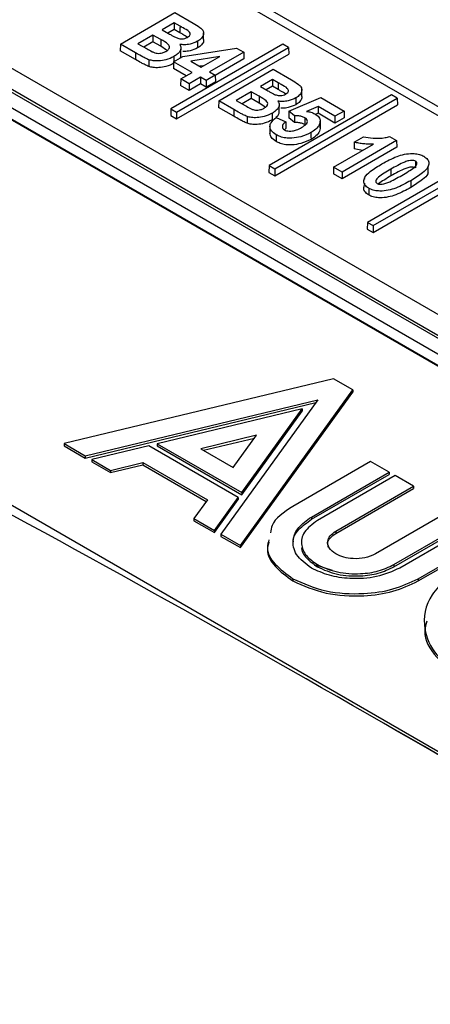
# Paper-space layout 'Sheet1' of a CAD drawing. Header units: millimetres. Extents: x -7 to 420, y -21 to 297.
# Tile 96 of 105: x 333.03 to 336.03, y 248.27 to 255.47. Entities that reach past the tile are written whole.
import ezdxf

# ---------------------------------------------------------------- set-up
doc = ezdxf.new("R2010")
doc.units = ezdxf.units.MM

psp = doc.layouts.new('Sheet1')

# ---------------------------------------------------------------- linework, layer by layer
at = {"color": 7, "linetype": 'Continuous', "lineweight": 25}
for p, q in [((341.6051, 251.5815), (334.2487, 255.8282)), ((341.7051, 251.5914), (334.3487, 255.8381)), ((333.7659, 255.291), (334.1647, 255.5212)), ((334.1647, 255.5212), (334.2986, 255.4439)), ((334.1595, 255.4472), (334.0706, 255.3959)), ((334.0706, 255.3959), (334.1186, 255.3681)), ((334.1595, 255.3978), (334.1134, 255.3711)), ((334.2017, 255.4229), (334.1595, 255.4472)), ((334.1595, 255.4472), (334.1595, 255.3978)), ((334.2013, 255.3737), (334.1595, 255.3978)), ((344.7514, 248.3131), (332.6174, 255.3179)), ((334.0039, 255.3573), (333.8942, 255.294)), ((334.0616, 255.324), (334.0039, 255.3573)), ((334.0039, 255.3573), (334.0039, 255.3079)), ((334.0616, 255.324), (334.0613, 255.2748)), ((334.374, 255.3244), (334.3734, 255.3734)), ((333.7659, 255.291), (333.7652, 255.242)), ((333.8773, 255.2267), (333.7659, 255.291)), ((333.8942, 255.294), (333.9604, 255.2558)), ((334.0039, 255.3079), (333.937, 255.2693)), ((334.0613, 255.2748), (334.0039, 255.3079)), ((334.1035, 255.2471), (334.0613, 255.2748)), ((334.954, 255.2901), (334.1345, 254.817)), ((334.1762, 254.7929), (334.9957, 255.266)), ((334.2081, 255.2046), (334.2076, 255.2536)), ((334.2218, 255.2007), (334.6137, 255.262)), ((334.6137, 255.262), (334.6673, 255.2311)), ((334.9957, 255.266), (334.954, 255.2901)), ((334.9957, 255.266), (334.9964, 255.217)), ((344.431, 248.3221), (332.5267, 255.1943)), ((344.461, 248.3251), (332.5567, 255.1973)), ((333.8769, 255.1775), (333.7652, 255.242)), ((333.8773, 255.2267), (333.8769, 255.1775)), ((334.1551, 255.1622), (334.2218, 255.2007)), ((334.1762, 254.7435), (334.9964, 255.217)), ((334.4927, 255.2013), (334.2801, 255.1671)), ((334.3567, 255.1228), (334.4927, 255.2013)), ((334.6673, 255.2311), (334.4182, 255.0873)), ((334.668, 255.1821), (334.4598, 255.0619)), ((334.6673, 255.2311), (334.668, 255.1821)), ((334.1551, 255.1622), (334.1543, 255.1132)), ((334.2472, 255.0596), (334.1543, 255.1132)), ((334.29, 255.0843), (334.1551, 255.1622)), ((334.2801, 255.1671), (334.3567, 255.1228)), ((334.3742, 255.1329), (334.3468, 255.1285)), ((334.4843, 254.8763), (334.8831, 255.1065)), ((334.8831, 255.1065), (335.017, 255.0292)), ((344.2301, 248.3221), (332.5267, 255.0784)), ((334.207, 255.0364), (334.2062, 254.9874)), ((334.207, 255.0364), (334.29, 255.0843)), ((334.2685, 255.0009), (334.207, 255.0364)), ((334.3515, 255.0488), (334.2685, 255.0009)), ((334.393, 255.0249), (334.3515, 255.0488)), ((334.3515, 255.0488), (334.3515, 254.9994)), ((334.4597, 255.0634), (334.393, 255.0249)), ((334.4182, 255.0873), (334.4597, 255.0634)), ((334.4597, 255.0634), (334.4605, 255.0144)), ((334.878, 255.0325), (334.789, 254.9811)), ((334.9201, 255.0082), (334.878, 255.0325)), ((334.878, 255.0325), (334.878, 254.983)), ((344.1581, 248.2806), (332.5267, 254.9953)), ((334.2685, 254.9515), (334.2062, 254.9874)), ((334.2685, 255.0009), (334.2685, 254.9515)), ((334.3515, 254.9994), (334.2685, 254.9515)), ((334.393, 254.9754), (334.3515, 254.9994)), ((334.393, 255.0249), (334.393, 254.9754)), ((334.4605, 255.0144), (334.393, 254.9754)), ((334.789, 254.9811), (334.837, 254.9534)), ((334.878, 254.983), (334.8318, 254.9564)), ((334.9197, 254.9589), (334.878, 254.983)), ((335.0924, 254.9097), (335.0919, 254.9587)), ((344.0409, 248.3434), (332.5857, 254.9563)), ((334.7223, 254.9426), (334.6126, 254.8793)), ((334.7223, 254.8932), (334.6554, 254.8546)), ((334.7801, 254.9093), (334.7223, 254.9426)), ((334.7223, 254.9426), (334.7223, 254.8932)), ((334.7797, 254.8601), (334.7223, 254.8932)), ((334.7801, 254.9093), (334.7797, 254.8601)), ((335.7485, 254.9193), (334.8529, 254.4023)), ((334.8946, 254.3782), (335.7902, 254.8952)), ((334.998, 254.8013), (335.2307, 254.8998)), ((335.2307, 254.8998), (335.4013, 254.8014)), ((335.7902, 254.8952), (335.7485, 254.9193)), ((335.7902, 254.8952), (335.7909, 254.8462)), ((334.1345, 254.817), (334.1338, 254.768)), ((334.1345, 254.817), (334.1762, 254.7929)), ((334.4843, 254.8763), (334.4836, 254.8273)), ((334.5953, 254.7628), (334.4836, 254.8273)), ((334.5957, 254.812), (334.4843, 254.8763)), ((334.6126, 254.8793), (334.6788, 254.8411)), ((334.8219, 254.8324), (334.7797, 254.8601)), ((334.8946, 254.3288), (335.7909, 254.8462)), ((334.9265, 254.7899), (334.926, 254.8389)), ((335.2107, 254.8344), (335.1261, 254.7986)), ((335.2107, 254.8344), (335.2106, 254.785)), ((335.3346, 254.7629), (335.2107, 254.8344)), ((334.1338, 254.768), (334.1762, 254.7435)), ((334.1762, 254.7929), (334.1762, 254.7435)), ((334.5957, 254.812), (334.5953, 254.7628)), ((334.904, 254.7531), (334.9758, 254.7234)), ((334.998, 254.8013), (334.9973, 254.7524)), ((335.0386, 254.7166), (334.9973, 254.7524)), ((335.0389, 254.7659), (334.998, 254.8013)), ((335.0389, 254.7659), (335.0386, 254.7166)), ((335.2106, 254.785), (335.192, 254.7772)), ((335.3346, 254.7135), (335.2106, 254.785)), ((335.4013, 254.8014), (335.3346, 254.7629)), ((335.3346, 254.7629), (335.3346, 254.7135)), ((335.402, 254.7524), (335.3346, 254.7135)), ((335.4013, 254.8014), (335.402, 254.7524)), ((334.8595, 254.6886), (334.859, 254.6396)), ((334.9765, 254.6745), (334.9636, 254.6617)), ((335.2265, 254.6785), (335.226, 254.7275)), ((335.4754, 254.574), (335.542, 254.6125)), ((335.7345, 254.615), (335.785, 254.5859)), ((335.3247, 254.3912), (335.6158, 254.5592)), ((335.785, 254.5859), (335.3862, 254.3556)), ((335.7858, 254.5369), (335.3862, 254.3062)), ((335.785, 254.5859), (335.7858, 254.5369)), ((335.5371, 254.5138), (335.4744, 254.5249)), ((336.3908, 254.4606), (335.5713, 253.9875)), ((334.8529, 254.4023), (334.8522, 254.3533)), ((334.8529, 254.4023), (334.8946, 254.3782)), ((335.3247, 254.3912), (335.324, 254.3422)), ((335.3862, 254.3556), (335.3247, 254.3912)), ((335.613, 253.9635), (336.4325, 254.4365)), ((335.613, 253.914), (336.4333, 254.3876)), ((336.0167, 254.3493), (336.0162, 254.3984)), ((334.8522, 254.3533), (334.8946, 254.3288)), ((334.8946, 254.3782), (334.8946, 254.3288)), ((335.3862, 254.3062), (335.324, 254.3422)), ((335.3862, 254.3556), (335.3862, 254.3062)), ((335.5499, 254.3094), (335.5498, 254.3026)), ((335.5495, 254.2737), (335.5494, 254.2605)), ((335.5713, 253.9875), (335.5706, 253.9385)), ((335.5713, 253.9875), (335.613, 253.9635)), ((335.613, 253.9635), (335.613, 253.914)), ((335.5706, 253.9385), (335.613, 253.914)), ((335.3247, 252.8442), (333.3541, 252.3701)), ((335.4641, 252.7637), (335.3247, 252.8442)), ((334.6427, 251.6262), (335.4641, 252.7637)), ((334.6427, 251.6099), (335.4641, 252.7474)), ((335.4641, 252.7637), (335.4641, 252.7474)), ((333.5088, 252.2808), (335.2088, 252.6899)), ((333.5088, 252.2644), (335.1946, 252.6701)), ((335.2088, 252.6899), (334.5002, 251.7085)), ((335.0944, 252.6238), (334.0358, 252.3691)), ((334.6531, 252.0127), (335.0944, 252.6238)), ((334.6531, 251.9964), (335.0944, 252.6075)), ((335.0944, 252.6238), (335.0944, 252.6075)), ((333.3541, 252.3701), (333.5088, 252.2808)), ((333.3541, 252.3701), (333.3541, 252.3537)), ((334.0358, 252.3691), (334.6531, 252.0127)), ((334.0358, 252.3691), (334.0358, 252.3528)), ((334.76, 252.4308), (334.3531, 252.3329)), ((334.3731, 252.3214), (334.7457, 252.411)), ((334.5904, 252.1959), (334.76, 252.4308)), ((339.4942, 248.1515), (332.2534, 252.3316)), ((333.3541, 252.3537), (333.5088, 252.2644)), ((333.9743, 252.3543), (333.5558, 252.2536)), ((334.6275, 251.9772), (333.9743, 252.3543)), ((334.0358, 252.3528), (334.6531, 251.9964)), ((334.3531, 252.3329), (334.5904, 252.1959)), ((333.5088, 252.2808), (333.5088, 252.2644)), ((333.5558, 252.2536), (333.6933, 252.1742)), ((333.5558, 252.2536), (333.5558, 252.2373)), ((333.5558, 252.2373), (333.6933, 252.1579)), ((333.6933, 252.1742), (333.9297, 252.2312)), ((333.9297, 252.2312), (334.402, 251.9585)), ((333.9297, 252.2312), (333.9297, 252.2148)), ((335.5954, 252.2394), (335.0273, 251.9114)), ((335.7305, 252.1614), (335.5954, 252.2394)), ((333.6933, 252.1579), (333.9297, 252.2148)), ((333.6933, 252.1742), (333.6933, 252.1579)), ((333.9297, 252.2148), (334.3937, 251.947)), ((335.1623, 251.8334), (335.7305, 252.1614)), ((335.7305, 252.1614), (335.7305, 252.1451)), ((335.1623, 251.8171), (335.7305, 252.1451)), ((335.774, 252.1363), (335.2058, 251.8083)), ((335.9091, 252.0583), (335.774, 252.1363)), ((334.6531, 252.0127), (334.6531, 251.9964)), ((335.3409, 251.7303), (335.9091, 252.0583)), ((335.3409, 251.714), (335.9091, 252.042)), ((335.9091, 252.0583), (335.9091, 252.042)), ((334.402, 251.9585), (334.3034, 251.822)), ((334.4531, 251.7356), (334.6275, 251.9772)), ((334.4531, 251.7193), (334.6275, 251.9609)), ((334.6275, 251.9772), (334.6275, 251.9609)), ((336.1981, 251.8915), (335.6299, 251.5635)), ((334.3034, 251.822), (334.3034, 251.8057)), ((334.3034, 251.822), (334.4531, 251.7356)), ((334.3034, 251.8057), (334.4531, 251.7193)), ((335.1623, 251.8334), (335.1623, 251.8171)), ((335.7649, 251.4855), (336.3331, 251.8135)), ((335.7649, 251.4692), (336.3331, 251.7972)), ((334.4531, 251.7356), (334.4531, 251.7193)), ((335.3409, 251.7303), (335.3409, 251.714)), ((336.3767, 251.7884), (335.8085, 251.4604)), ((334.5002, 251.7085), (334.5002, 251.6921)), ((334.5002, 251.7085), (334.6427, 251.6262)), ((334.5002, 251.6921), (334.6427, 251.6099)), ((335.9435, 251.3824), (336.5117, 251.7104)), ((335.9435, 251.3661), (336.5117, 251.6941)), ((334.6427, 251.6262), (334.6427, 251.6099)), ((335.1925, 251.4846), (335.3147, 251.4461)), ((335.2058, 251.4855), (335.2058, 251.4692)), ((335.7649, 251.4855), (335.7649, 251.4692)), ((335.0272, 251.3824), (335.0272, 251.3661)), ((335.9435, 251.3824), (335.9435, 251.3661))]:
    psp.add_line(p, q, dxfattribs=at)
at = {"color": 7, "linetype": 'Continuous', "lineweight": 25, "flags": 128}
for points in [[(334.3299, 255.3119), (334.33, 255.2972), (334.3301, 255.2824), (334.3303, 255.2627)], [(335.0483, 254.8972), (335.0484, 254.8824), (335.0485, 254.8677), (335.0487, 254.848)], [(334.9758, 254.7234), (334.9761, 254.7061), (334.9763, 254.6903), (334.9765, 254.6745)], [(335.226, 254.7236), (335.2261, 254.7089), (335.2263, 254.6942), (335.2265, 254.6746)], [(335.159, 254.6436), (335.1591, 254.6288), (335.1592, 254.614), (335.1594, 254.5943)], [(335.4754, 254.574), (335.4749, 254.5494), (335.4744, 254.5249)], [(335.7437, 254.3763), (335.7438, 254.3615), (335.7439, 254.3468), (335.7441, 254.3271)]]:
    psp.add_lwpolyline(points, dxfattribs=at)
at = {"color": 7, "linetype": 'Continuous', "lineweight": 25}
for centre, major_axis, ratio, start_param, end_param in [((340.7048, 145.0149), (-71.1009, 111.7438), 0.546425, 5.435695, 5.512897), ((340.7401, 145.0375), (-71.0758, 111.7006), 0.546414, 5.435687, 5.475124), ((326.7307, 136.9479), (-60.6569, 117.751), 0.606745, 5.48833, 5.565531)]:
    psp.add_ellipse(centre, major_axis=major_axis, ratio=ratio, start_param=start_param, end_param=end_param, dxfattribs=at)
at = {"color": 8, "linetype": 'Continuous', "lineweight": 25}
psp.add_ellipse((326.6954, 136.9296), major_axis=(-60.6317, 117.7077), ratio=0.606756, start_param=5.488668, end_param=5.565245, dxfattribs=at)
at = {"color": 7, "linetype": 'Continuous', "lineweight": 25}
for points, knots in [([(334.2017, 255.4229), (334.2016, 255.418), (334.2015, 255.4081), (334.2014, 255.3917), (334.2013, 255.3802), (334.2013, 255.3737)], [0, 0, 0, 0, 0.300005, 0.60001, 1, 1, 1, 1]), ([(334.2568, 255.3407), (334.2619, 255.3441), (334.2712, 255.3502), (334.2768, 255.3614), (334.2764, 255.3722), (334.2613, 255.3904), (334.2314, 255.4052), (334.2088, 255.4186), (334.2017, 255.4229)], [0, 0, 0, 0, 0.131769, 0.235855, 0.339755, 0.444817, 0.822898, 1, 1, 1, 1]), ([(334.2986, 255.4439), (334.3153, 255.434), (334.3416, 255.4183), (334.3703, 255.3927), (334.3759, 255.367), (334.3665, 255.3407), (334.3469, 255.3225), (334.333, 255.3138), (334.3299, 255.3119)], [0, 0, 0, 0, 0.272655, 0.42918, 0.58766, 0.767803, 0.948239, 1, 1, 1, 1]), ([(334.0991, 255.2377), (334.1063, 255.2425), (334.1184, 255.2505), (334.1252, 255.2652), (334.124, 255.2783), (334.1058, 255.3), (334.081, 255.3135), (334.0616, 255.324)], [0, 0, 0, 0, 0.181691, 0.306939, 0.432205, 0.558045, 1, 1, 1, 1]), ([(334.1186, 255.3681), (334.1231, 255.3656), (334.1342, 255.3592), (334.1519, 255.3489), (334.166, 255.3418), (334.1731, 255.3382)], [0, 0, 0, 0, 0.249811, 0.624689, 1, 1, 1, 1]), ([(334.1731, 255.3382), (334.1821, 255.3349), (334.1963, 255.3298), (334.2193, 255.3288), (334.2383, 255.3319), (334.2499, 255.3371), (334.2561, 255.3404), (334.2568, 255.3407)], [0, 0, 0, 0, 0.3396744, 0.5331087, 0.7271773, 0.9688422, 1, 1, 1, 1]), ([(334.2558, 255.3402), (334.2445, 255.3475), (334.2269, 255.359), (334.2081, 255.3698), (334.2013, 255.3737)], [0, 0, 0, 0, 0.638014, 1, 1, 1, 1]), ([(334.3727, 255.3243), (334.3732, 255.3226), (334.3765, 255.3119), (334.366, 255.2916), (334.3474, 255.2733), (334.3334, 255.2647), (334.3303, 255.2627)], [0, 0, 0, 0, 0.074655, 0.47877, 0.883619, 1, 1, 1, 1]), ([(333.9604, 255.2558), (333.9726, 255.249), (333.9909, 255.2387), (334.0152, 255.2268), (334.0349, 255.2229), (334.054, 255.2229), (334.0758, 255.2266), (334.0903, 255.2329), (334.0981, 255.2372), (334.0991, 255.2377)], [0, 0, 0, 0, 0.30921, 0.462668, 0.5709, 0.678502, 0.804386, 0.974983, 1, 1, 1, 1]), ([(334.1995, 255.2886), (334.2038, 255.2802), (334.2124, 255.2638), (334.2032, 255.2383), (334.1839, 255.2169), (334.1657, 255.2055), (334.1571, 255.2002)], [0, 0, 0, 0, 0.265136, 0.522658, 0.777065, 1, 1, 1, 1]), ([(334.3299, 255.3119), (334.3125, 255.3039), (334.2839, 255.2908), (334.2359, 255.2848), (334.2107, 255.2874), (334.1995, 255.2886)], [0, 0, 0, 0, 0.463364, 0.760031, 1, 1, 1, 1]), ([(334.3303, 255.2627), (334.3128, 255.2548), (334.2841, 255.2418), (334.2433, 255.2359), (334.2253, 255.2374), (334.2213, 255.2377)], [0, 0, 0, 0, 0.548795, 0.90003, 1, 1, 1, 1]), ([(333.9744, 255.1269), (333.9647, 255.1311), (333.9454, 255.1393), (333.9137, 255.1568), (333.891, 255.1696), (333.8769, 255.1775)], [0, 0, 0, 0, 0.2749899, 0.5493256, 1, 1, 1, 1]), ([(333.9747, 255.1762), (333.965, 255.1803), (333.9457, 255.1886), (333.914, 255.206), (333.8913, 255.2188), (333.8773, 255.2267)], [0, 0, 0, 0, 0.275221, 0.549845, 1, 1, 1, 1]), ([(333.9747, 255.1762), (333.9747, 255.1713), (333.9746, 255.1614), (333.9745, 255.145), (333.9745, 255.1335), (333.9744, 255.1269)], [0, 0, 0, 0, 0.300005, 0.60001, 1, 1, 1, 1]), ([(334.1571, 255.2002), (334.1384, 255.191), (334.1059, 255.175), (334.0505, 255.1671), (334.0071, 255.1674), (333.9846, 255.1735), (333.9747, 255.1762)], [0, 0, 0, 0, 0.364205, 0.62996, 0.838304, 1, 1, 1, 1]), ([(334.1571, 255.2002), (334.1572, 255.1953), (334.1572, 255.1854), (334.1573, 255.1732), (334.1574, 255.1659), (334.1574, 255.1636)], [0, 0, 0, 0, 0.4028817, 0.8057627, 1, 1, 1, 1]), ([(334.2062, 255.2047), (334.2061, 255.201), (334.206, 255.195), (334.2012, 255.1898), (334.1994, 255.1878)], [0, 0, 0, 0, 0.626441, 1, 1, 1, 1]), ([(334.1575, 255.151), (334.1387, 255.1417), (334.1062, 255.1257), (334.0507, 255.1178), (334.007, 255.1181), (333.9843, 255.1242), (333.9744, 255.1269)], [0, 0, 0, 0, 0.362915, 0.628826, 0.8378, 1, 1, 1, 1]), ([(335.017, 255.0292), (335.0337, 255.0192), (335.06, 255.0036), (335.0887, 254.978), (335.0944, 254.9523), (335.0849, 254.926), (335.0653, 254.9078), (335.0514, 254.8991), (335.0483, 254.8972)], [0, 0, 0, 0, 0.272646, 0.429173, 0.587654, 0.767799, 0.948239, 1, 1, 1, 1]), ([(334.9201, 255.0082), (334.92, 255.0032), (334.92, 254.9934), (334.9198, 254.977), (334.9198, 254.9655), (334.9197, 254.9589)], [0, 0, 0, 0, 0.300005, 0.60001, 1, 1, 1, 1]), ([(334.9742, 254.9255), (334.9629, 254.9328), (334.9453, 254.9442), (334.9265, 254.955), (334.9197, 254.9589)], [0, 0, 0, 0, 0.638014, 1, 1, 1, 1]), ([(334.9752, 254.926), (334.9804, 254.9294), (334.9896, 254.9354), (334.9952, 254.9467), (334.9948, 254.9575), (334.9797, 254.9757), (334.9498, 254.9905), (334.9273, 255.0039), (334.9201, 255.0082)], [0, 0, 0, 0, 0.131769, 0.235855, 0.339755, 0.444817, 0.822898, 1, 1, 1, 1]), ([(334.8175, 254.823), (334.8247, 254.8278), (334.8368, 254.8358), (334.8437, 254.8504), (334.8424, 254.8636), (334.8242, 254.8853), (334.7994, 254.8988), (334.7801, 254.9093)], [0, 0, 0, 0, 0.181691, 0.306939, 0.432205, 0.558045, 1, 1, 1, 1]), ([(334.837, 254.9534), (334.8415, 254.9508), (334.8526, 254.9444), (334.8703, 254.9342), (334.8844, 254.927), (334.8915, 254.9234)], [0, 0, 0, 0, 0.249851, 0.624689, 1, 1, 1, 1]), ([(334.8915, 254.9234), (334.9005, 254.9202), (334.9147, 254.9151), (334.9377, 254.9141), (334.9567, 254.9171), (334.9683, 254.9223), (334.9745, 254.9256), (334.9752, 254.926)], [0, 0, 0, 0, 0.3396744, 0.5331087, 0.7271773, 0.9688422, 1, 1, 1, 1]), ([(335.0483, 254.8972), (335.0309, 254.8892), (335.0024, 254.8761), (334.9543, 254.8701), (334.9292, 254.8727), (334.9179, 254.8738)], [0, 0, 0, 0, 0.463364, 0.760031, 1, 1, 1, 1]), ([(335.0911, 254.9096), (335.0916, 254.9079), (335.0949, 254.8971), (335.0844, 254.8768), (335.0658, 254.8586), (335.0518, 254.8499), (335.0487, 254.848)], [0, 0, 0, 0, 0.074655, 0.47877, 0.883619, 1, 1, 1, 1]), ([(334.6788, 254.8411), (334.691, 254.8342), (334.7093, 254.824), (334.7336, 254.8121), (334.7533, 254.8081), (334.7724, 254.8082), (334.7942, 254.8119), (334.8087, 254.8181), (334.8165, 254.8224), (334.8175, 254.823)], [0, 0, 0, 0, 0.30921, 0.462668, 0.5709, 0.678502, 0.804386, 0.974983, 1, 1, 1, 1]), ([(334.9179, 254.8738), (334.9222, 254.8655), (334.9308, 254.849), (334.9216, 254.8235), (334.9023, 254.8022), (334.8841, 254.7908), (334.8756, 254.7855)], [0, 0, 0, 0, 0.265136, 0.522658, 0.777065, 1, 1, 1, 1]), ([(335.0487, 254.848), (335.0312, 254.8401), (335.0026, 254.8271), (334.9617, 254.8211), (334.9438, 254.8227), (334.9398, 254.823)], [0, 0, 0, 0, 0.548795, 0.90003, 1, 1, 1, 1]), ([(334.6929, 254.7122), (334.6832, 254.7163), (334.6638, 254.7246), (334.6321, 254.742), (334.6094, 254.7548), (334.5953, 254.7628)], [0, 0, 0, 0, 0.2749899, 0.5493256, 1, 1, 1, 1]), ([(334.6931, 254.7614), (334.6834, 254.7656), (334.6641, 254.7738), (334.6324, 254.7913), (334.6098, 254.8041), (334.5957, 254.812)], [0, 0, 0, 0, 0.275221, 0.549845, 1, 1, 1, 1]), ([(334.6931, 254.7614), (334.6931, 254.7565), (334.6931, 254.7467), (334.693, 254.7303), (334.6929, 254.7188), (334.6929, 254.7122)], [0, 0, 0, 0, 0.300005, 0.60001, 1, 1, 1, 1]), ([(334.8756, 254.7855), (334.8568, 254.7762), (334.8243, 254.7602), (334.7689, 254.7524), (334.7255, 254.7526), (334.703, 254.7588), (334.6931, 254.7614)], [0, 0, 0, 0, 0.364205, 0.62996, 0.838304, 1, 1, 1, 1]), ([(334.9049, 254.6275), (334.8915, 254.6369), (334.8661, 254.6547), (334.8565, 254.6872), (334.8666, 254.7215), (334.8899, 254.7411), (334.904, 254.7531)], [0, 0, 0, 0, 0.259701, 0.49187, 0.690504, 1, 1, 1, 1]), ([(334.8756, 254.7855), (334.8756, 254.7805), (334.8757, 254.7707), (334.8758, 254.7543), (334.8759, 254.7428), (334.8759, 254.7363)], [0, 0, 0, 0, 0.300005, 0.60001, 1, 1, 1, 1]), ([(334.9247, 254.79), (334.9242, 254.7863), (334.9227, 254.7746), (334.9134, 254.7628), (334.9039, 254.7562), (334.9032, 254.7557)], [0, 0, 0, 0, 0.298331, 0.950648, 1, 1, 1, 1]), ([(335.1142, 254.7523), (335.1066, 254.7558), (335.0915, 254.7628), (335.0643, 254.7664), (335.0468, 254.766), (335.0389, 254.7659)], [0, 0, 0, 0, 0.353386, 0.70753, 1, 1, 1, 1]), ([(335.0907, 254.6812), (335.1025, 254.6886), (335.1202, 254.6996), (335.1328, 254.7185), (335.1333, 254.7332), (335.1256, 254.745), (335.1172, 254.7504), (335.1142, 254.7523)], [0, 0, 0, 0, 0.3674866, 0.5501326, 0.7340247, 0.9029533, 1, 1, 1, 1]), ([(335.1142, 254.7523), (335.1141, 254.7458), (335.114, 254.7343), (335.1139, 254.7179), (335.1138, 254.7081), (335.1138, 254.7031)], [0, 0, 0, 0, 0.397904, 0.698952, 1, 1, 1, 1]), ([(335.1261, 254.7986), (335.1317, 254.7979), (335.143, 254.7963), (335.1592, 254.7929), (335.1744, 254.7878), (335.1831, 254.7833), (335.1875, 254.7811)], [0, 0, 0, 0, 0.249203, 0.49892, 0.745924, 1, 1, 1, 1]), ([(335.1875, 254.7811), (335.1986, 254.7732), (335.22, 254.7581), (335.2262, 254.7365), (335.226, 254.7254), (335.226, 254.7236)], [0, 0, 0, 0, 0.474486, 0.911004, 1, 1, 1, 1]), ([(334.8759, 254.7363), (334.8572, 254.727), (334.8247, 254.711), (334.7691, 254.7031), (334.7254, 254.7033), (334.7028, 254.7095), (334.6929, 254.7122)], [0, 0, 0, 0, 0.362915, 0.628826, 0.8378, 1, 1, 1, 1]), ([(334.9758, 254.7234), (334.9673, 254.7166), (334.9538, 254.7057), (334.9492, 254.6882), (334.9515, 254.6743), (334.9606, 254.6673), (334.9652, 254.6637)], [0, 0, 0, 0, 0.378892, 0.607035, 0.797173, 1, 1, 1, 1]), ([(334.9652, 254.6637), (334.9702, 254.6614), (334.9801, 254.6567), (335.0012, 254.6542), (335.027, 254.6556), (335.0595, 254.6643), (335.0791, 254.6749), (335.0907, 254.6812)], [0, 0, 0, 0, 0.132008, 0.264939, 0.438401, 0.668783, 1, 1, 1, 1]), ([(335.1138, 254.7031), (335.1063, 254.7066), (335.0913, 254.7135), (335.0641, 254.7171), (335.0466, 254.7167), (335.0386, 254.7166)], [0, 0, 0, 0, 0.35157, 0.703998, 1, 1, 1, 1]), ([(335.226, 254.7236), (335.2224, 254.7105), (335.2153, 254.6847), (335.1845, 254.6592), (335.1642, 254.6467), (335.159, 254.6436)], [0, 0, 0, 0, 0.434112, 0.854269, 1, 1, 1, 1]), ([(335.2265, 254.6746), (335.2229, 254.6614), (335.2158, 254.6355), (335.1849, 254.61), (335.1646, 254.5975), (335.1594, 254.5943)], [0, 0, 0, 0, 0.4344197, 0.8547761, 1, 1, 1, 1]), ([(334.9045, 254.5783), (334.8907, 254.5877), (334.8646, 254.6055), (334.8608, 254.6287), (334.859, 254.6396)], [0, 0, 0, 0, 0.528816, 1, 1, 1, 1]), ([(334.9049, 254.6275), (334.9049, 254.6226), (334.9048, 254.6127), (334.9047, 254.5963), (334.9046, 254.5849), (334.9045, 254.5783)], [0, 0, 0, 0, 0.300005, 0.60001, 1, 1, 1, 1]), ([(335.159, 254.6436), (335.1353, 254.6325), (335.0939, 254.6132), (335.0272, 254.6022), (334.9741, 254.6029), (334.9342, 254.6123), (334.914, 254.6228), (334.9049, 254.6275)], [0, 0, 0, 0, 0.318307, 0.557367, 0.714231, 0.871505, 1, 1, 1, 1]), ([(335.542, 254.6125), (335.5653, 254.6086), (335.617, 254.5999), (335.6854, 254.6024), (335.7234, 254.6122), (335.7345, 254.615)], [0, 0, 0, 0, 0.368418, 0.816256, 1, 1, 1, 1]), ([(335.1594, 254.5943), (335.1356, 254.5833), (335.0941, 254.5639), (335.0272, 254.5529), (334.974, 254.5536), (334.934, 254.5631), (334.9137, 254.5736), (334.9045, 254.5783)], [0, 0, 0, 0, 0.318145, 0.557147, 0.71417, 0.87158, 1, 1, 1, 1]), ([(335.6158, 254.5592), (335.6038, 254.5591), (335.5798, 254.5589), (335.5441, 254.5616), (335.5088, 254.5662), (335.4866, 254.5714), (335.4754, 254.574)], [0, 0, 0, 0, 0.2501835, 0.5007204, 0.7485594, 1, 1, 1, 1]), ([(335.6778, 254.4153), (335.7129, 254.4345), (335.7627, 254.4618), (335.8411, 254.4869), (335.8957, 254.4927), (335.9432, 254.4879), (335.9699, 254.4785), (335.9824, 254.4718), (335.985, 254.4704)], [0, 0, 0, 0, 0.403459, 0.572994, 0.744529, 0.857061, 0.970024, 1, 1, 1, 1]), ([(335.985, 254.4704), (335.9953, 254.4631), (336.0153, 254.4489), (336.0235, 254.4199), (336.0136, 254.3853), (335.9679, 254.3404), (335.9193, 254.3108), (335.889, 254.2924)], [0, 0, 0, 0, 0.133957, 0.260766, 0.410729, 0.633355, 1, 1, 1, 1]), ([(335.5813, 254.237), (335.5709, 254.2445), (335.5506, 254.2588), (335.5425, 254.2882), (335.5529, 254.3233), (335.5998, 254.3678), (335.6482, 254.3972), (335.6778, 254.4153)], [0, 0, 0, 0, 0.1361047, 0.2625998, 0.4145621, 0.6413114, 1, 1, 1, 1]), ([(335.9236, 254.4348), (335.9197, 254.4366), (335.9119, 254.4401), (335.8945, 254.4412), (335.8712, 254.4382), (335.8353, 254.4257), (335.7926, 254.4039), (335.7601, 254.3855), (335.7437, 254.3763)], [0, 0, 0, 0, 0.065622, 0.131872, 0.228788, 0.384334, 0.690831, 1, 1, 1, 1]), ([(335.9233, 254.3856), (335.9199, 254.3872), (335.9131, 254.3903), (335.898, 254.3919), (335.8772, 254.39), (335.8405, 254.3792), (335.7964, 254.3564), (335.7616, 254.3369), (335.7441, 254.3271)], [0, 0, 0, 0, 0.058044, 0.11674, 0.201854, 0.340309, 0.667991, 1, 1, 1, 1]), ([(335.8223, 254.3309), (335.8391, 254.3408), (335.8711, 254.3596), (335.9061, 254.383), (335.9268, 254.4012), (335.9333, 254.4126), (335.9345, 254.4221), (335.9313, 254.4293), (335.9263, 254.4329), (335.9236, 254.4348)], [0, 0, 0, 0, 0.324263, 0.615654, 0.722798, 0.830816, 0.892628, 0.944415, 1, 1, 1, 1]), ([(335.9236, 254.4348), (335.9236, 254.4299), (335.9235, 254.42), (335.9234, 254.4036), (335.9233, 254.3922), (335.9233, 254.3856)], [0, 0, 0, 0, 0.300005, 0.60001, 1, 1, 1, 1]), ([(335.7437, 254.3763), (335.7269, 254.3664), (335.6951, 254.3476), (335.6601, 254.3242), (335.6396, 254.3061), (335.6332, 254.2947), (335.6321, 254.2853), (335.635, 254.2781), (335.6401, 254.2745), (335.6427, 254.2726)], [0, 0, 0, 0, 0.325171, 0.61647, 0.723602, 0.831563, 0.892583, 0.943851, 1, 1, 1, 1]), ([(335.6427, 254.2726), (335.6466, 254.2709), (335.6544, 254.2673), (335.6721, 254.2661), (335.6955, 254.2691), (335.7311, 254.2818), (335.7737, 254.3034), (335.806, 254.3217), (335.8223, 254.3309)], [0, 0, 0, 0, 0.065962, 0.132493, 0.232333, 0.385654, 0.691453, 1, 1, 1, 1]), ([(335.7441, 254.3271), (335.7275, 254.3171), (335.696, 254.2983), (335.663, 254.2778), (335.6506, 254.2658), (335.6492, 254.2645)], [0, 0, 0, 0, 0.499028, 0.944154, 1, 1, 1, 1]), ([(336.0151, 254.3495), (336.0145, 254.3469), (336.0104, 254.3289), (335.9661, 254.2915), (335.9188, 254.2617), (335.8894, 254.2432)], [0, 0, 0, 0, 0.060071, 0.415789, 1, 1, 1, 1]), ([(335.581, 254.1878), (335.5705, 254.1953), (335.5504, 254.2097), (335.5418, 254.2365), (335.5482, 254.2527), (335.5512, 254.2603)], [0, 0, 0, 0, 0.364248, 0.702314, 1, 1, 1, 1]), ([(335.8894, 254.2432), (335.8543, 254.224), (335.8044, 254.1965), (335.7255, 254.1712), (335.6703, 254.1654), (335.6225, 254.1703), (335.5959, 254.1798), (335.5835, 254.1864), (335.581, 254.1878)], [0, 0, 0, 0, 0.401717, 0.57278, 0.745909, 0.858255, 0.97103, 1, 1, 1, 1]), ([(335.889, 254.2924), (335.854, 254.2732), (335.8041, 254.2458), (335.7255, 254.2206), (335.6705, 254.2147), (335.6229, 254.2195), (335.5963, 254.2289), (335.5839, 254.2356), (335.5813, 254.237)], [0, 0, 0, 0, 0.402632, 0.573135, 0.745677, 0.857884, 0.970523, 1, 1, 1, 1]), ([(335.889, 254.2924), (335.889, 254.2875), (335.8891, 254.2777), (335.8892, 254.2613), (335.8893, 254.2498), (335.8894, 254.2432)], [0, 0, 0, 0, 0.300005, 0.60001, 1, 1, 1, 1]), ([(335.5813, 254.237), (335.5813, 254.2321), (335.5812, 254.2222), (335.5811, 254.2058), (335.581, 254.1944), (335.581, 254.1878)], [0, 0, 0, 0, 0.300005, 0.60001, 1, 1, 1, 1]), ([(335.0273, 251.9114), (334.9615, 251.8678), (334.8746, 251.8102), (334.8655, 251.7367), (334.8632, 251.7189)], [0, 0, 0, 0, 0.7579568, 1, 1, 1, 1]), ([(335.1623, 251.4604), (335.1204, 251.4918), (335.0381, 251.5535), (335.0194, 251.664), (335.061, 251.7617), (335.1281, 251.8092), (335.1623, 251.8334)], [0, 0, 0, 0, 0.2835631, 0.5579646, 0.7751724, 1, 1, 1, 1]), ([(335.0314, 251.6511), (335.0311, 251.6524), (335.0241, 251.6832), (335.0656, 251.7456), (335.1297, 251.793), (335.1623, 251.8171)], [0, 0, 0, 0, 0.020274, 0.501693, 1, 1, 1, 1]), ([(335.2058, 251.8083), (335.1696, 251.7811), (335.0984, 251.7277), (335.0822, 251.6321), (335.1182, 251.5476), (335.1763, 251.5065), (335.2058, 251.4855)], [0, 0, 0, 0, 0.283623, 0.558046, 0.775248, 1, 1, 1, 1]), ([(335.3409, 251.5635), (335.3222, 251.5775), (335.2854, 251.6051), (335.277, 251.6545), (335.2956, 251.6982), (335.3257, 251.7195), (335.3409, 251.7303)], [0, 0, 0, 0, 0.283412, 0.557826, 0.775096, 1, 1, 1, 1]), ([(334.8519, 251.6662), (334.8466, 251.6483), (334.8286, 251.5885), (334.8873, 251.4838), (334.98, 251.4166), (335.0272, 251.3824)], [0, 0, 0, 0, 0.173484, 0.579634, 1, 1, 1, 1]), ([(334.8519, 251.6499), (334.8466, 251.632), (334.8286, 251.5722), (334.8873, 251.4675), (334.98, 251.4003), (335.0272, 251.3661)], [0, 0, 0, 0, 0.173484, 0.579634, 1, 1, 1, 1]), ([(335.2886, 251.6107), (335.2851, 251.6209), (335.2772, 251.6443), (335.2964, 251.682), (335.3259, 251.7032), (335.3409, 251.714)], [0, 0, 0, 0, 0.275461, 0.631477, 1, 1, 1, 1]), ([(335.092, 251.6101), (335.092, 251.6099), (335.0864, 251.5841), (335.1224, 251.531), (335.1777, 251.49), (335.2058, 251.4692)], [0, 0, 0, 0, 0.003524, 0.49325, 1, 1, 1, 1]), ([(335.6299, 251.5635), (335.6056, 251.5527), (335.5577, 251.5314), (335.4721, 251.5266), (335.3965, 251.5373), (335.3596, 251.5547), (335.3409, 251.5635)], [0, 0, 0, 0, 0.28358, 0.557947, 0.775126, 1, 1, 1, 1]), ([(335.8085, 251.4604), (335.7541, 251.4362), (335.6472, 251.3887), (335.4558, 251.3779), (335.2866, 251.4019), (335.2042, 251.4407), (335.1623, 251.4604)], [0, 0, 0, 0, 0.283556, 0.557963, 0.775178, 1, 1, 1, 1]), ([(335.2058, 251.4855), (335.2529, 251.4646), (335.3454, 251.4235), (335.511, 251.4141), (335.6573, 251.4349), (335.7287, 251.4685), (335.7649, 251.4855)], [0, 0, 0, 0, 0.283564, 0.557935, 0.775137, 1, 1, 1, 1]), ([(335.2058, 251.4692), (335.2529, 251.4483), (335.3454, 251.4072), (335.511, 251.3978), (335.6573, 251.4186), (335.7287, 251.4522), (335.7649, 251.4692)], [0, 0, 0, 0, 0.283564, 0.557935, 0.775137, 1, 1, 1, 1]), ([(336.284, 251.4846), (336.1912, 251.4149), (336.0085, 251.2779), (335.9669, 251.0328), (336.0592, 250.8161), (336.2082, 250.7106), (336.2839, 250.6569)], [0, 0, 0, 0, 0.283564, 0.557988, 0.775202, 1, 1, 1, 1]), ([(335.0272, 251.3824), (335.1043, 251.3481), (335.2559, 251.2807), (335.5273, 251.2654), (335.7672, 251.2995), (335.8841, 251.3545), (335.9435, 251.3824)], [0, 0, 0, 0, 0.283546, 0.557952, 0.775173, 1, 1, 1, 1]), ([(335.0272, 251.3661), (335.1043, 251.3318), (335.2559, 251.2644), (335.5273, 251.2491), (335.7672, 251.2832), (335.8841, 251.3382), (335.9435, 251.3661)], [0, 0, 0, 0, 0.283546, 0.557952, 0.775173, 1, 1, 1, 1]), ([(336.0074, 251.0733), (336.0003, 251.0491), (335.974, 250.9593), (336.0656, 250.7992), (336.2103, 250.694), (336.2839, 250.6405)], [0, 0, 0, 0, 0.153822, 0.569652, 1, 1, 1, 1])]:
    psp.add_open_spline(points, degree=3, knots=knots, dxfattribs=at)

doc.saveas('drawing.dxf')
